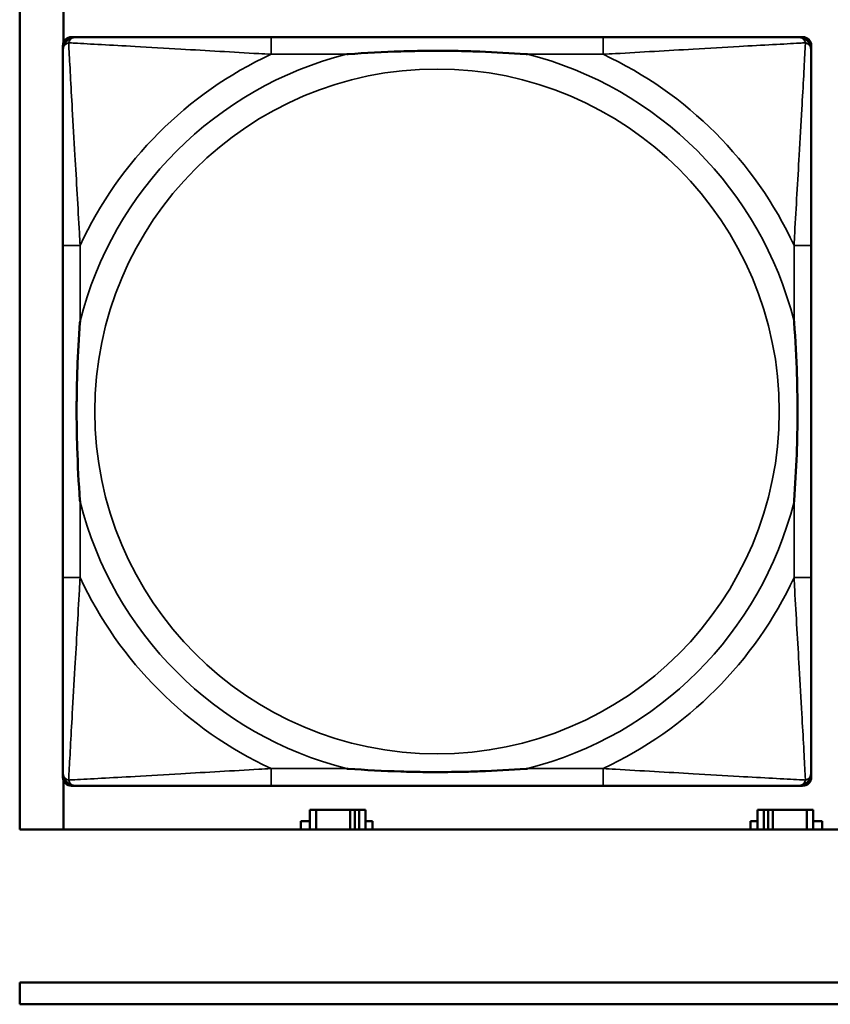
# Model space of a CAD drawing. Header units: inches. Extents: x 1.4 to 53.9, y 1.3 to 58.
# Tile 77 of 227: x 19.4 to 20.2, y 39.3 to 40.2. Entities that reach past the tile are written whole.
import ezdxf

# ---------------------------------------------------------------- set-up
doc = ezdxf.new("R2010")
doc.units = ezdxf.units.IN
doc.header["$MEASUREMENT"] = 0
doc.layers.add('Visible (ANSI)', color=7, linetype='Continuous', lineweight=50)
doc.layers.add('Visible Narrow (ANSI)', color=7, linetype='Continuous', lineweight=35)

msp = doc.modelspace()

# ---------------------------------------------------------------- linework, layer by layer
at = {"layer": 'Visible (ANSI)'}
for p, q in [((19.42871, 39.43144), (19.42871, 41.63609)), ((19.46871, 40.1511), (19.46871, 40.19617)), ((19.47613, 40.15636), (19.48008, 40.15636)), ((19.96275, 40.15636), (19.65882, 40.15636)), ((20.14149, 40.15636), (20.14543, 40.15636)), ((19.46826, 39.4792), (19.46826, 40.14849)), ((20.1533, 40.14849), (20.1533, 40.14455)), ((19.46827, 39.96581), (19.46827, 39.66189)), ((20.1533, 39.66189), (20.1533, 39.96581)), ((20.1533, 39.48314), (20.1533, 39.4792)), ((19.46871, 39.43144), (19.46871, 39.47659)), ((20.14543, 39.47132), (19.47613, 39.47132)), ((19.65882, 39.47133), (19.96275, 39.47133)), ((19.70003, 39.44942), (19.69421, 39.44942)), ((19.69421, 39.44942), (19.69421, 39.43144)), ((19.70003, 39.44942), (19.73133, 39.44942)), ((19.70003, 39.43144), (19.70003, 39.44942)), ((19.73133, 39.43144), (19.73133, 39.44942)), ((19.73133, 39.44942), (19.7354, 39.44942)), ((19.7354, 39.44942), (19.7354, 39.43144)), ((19.7354, 39.44942), (19.73938, 39.44942)), ((19.74521, 39.44942), (19.73938, 39.44942)), ((19.73938, 39.44942), (19.73938, 39.43144)), ((19.74521, 39.43144), (19.74521, 39.44942)), ((20.11003, 39.44942), (20.10421, 39.44942)), ((20.10421, 39.44942), (20.10421, 39.43144)), ((20.11003, 39.44942), (20.11401, 39.44942)), ((20.11003, 39.43144), (20.11003, 39.44942)), ((20.11401, 39.43144), (20.11401, 39.44942)), ((20.11401, 39.44942), (20.11808, 39.44942)), ((20.11808, 39.44942), (20.11808, 39.43144)), ((20.11808, 39.44942), (20.14938, 39.44942)), ((20.14938, 39.44942), (20.14938, 39.43144)), ((20.15521, 39.44942), (20.14938, 39.44942)), ((20.15521, 39.43144), (20.15521, 39.44942)), ((19.6861, 39.43144), (19.6861, 39.43892)), ((19.6861, 39.43892), (19.69421, 39.43892)), ((19.74521, 39.43892), (19.75168, 39.43892)), ((19.75168, 39.43892), (19.75168, 39.43144)), ((20.09773, 39.43144), (20.09773, 39.43892)), ((20.09773, 39.43892), (20.10421, 39.43892)), ((20.15521, 39.43892), (20.16331, 39.43892)), ((20.16331, 39.43892), (20.16331, 39.43144)), ((36.52274, 39.43144), (19.42871, 39.43144)), ((19.42871, 39.29144), (27.57573, 39.29144)), ((19.42871, 39.27144), (19.42871, 39.29144)), ((27.57573, 39.27144), (19.42871, 39.27144))]:
    msp.add_line(p, q, dxfattribs=at)
for centre, radius, start, end in [((19.47613, 40.14849), 0.00787, 90, 180), ((19.48008, 40.14455), 0.01181, 90.00001, 180), ((20.14149, 40.14455), 0.01181, 0, 89.99999), ((20.14543, 40.14849), 0.00787, 0, 90), ((19.48008, 39.48314), 0.01181, 180, 269.99999), ((20.14149, 39.48314), 0.01181, 270.00001, 360), ((19.47613, 39.4792), 0.00787, 180, 270), ((20.14543, 39.4792), 0.00787, 270, 0)]:
    msp.add_arc(centre, radius, start, end, dxfattribs=at)
for points, knots in [([(19.65882, 40.15636), (19.65525, 40.15636), (19.65166, 40.15636), (19.64807, 40.15636), (19.61486, 40.15636), (19.58115, 40.15636), (19.55029, 40.15636), (19.52335, 40.15636), (19.4978, 40.15636), (19.48436, 40.15636), (19.48275, 40.15636), (19.48132, 40.15636), (19.48008, 40.15636)], [0, 0, 0, 0, 0.0272471, 0.0272471, 0.0272471, 0.2790553, 0.2790553, 0.2790553, 0.4988354, 0.4988354, 0.4988354, 0.5252205, 0.5252205, 0.5252205, 0.5252205]), ([(20.14149, 40.15636), (20.1266, 40.15636), (20.085, 40.15636), (20.04436, 40.15636), (20.01783, 40.15636), (19.98997, 40.15636), (19.96275, 40.15636)], [-0.5252205, -0.5252205, -0.5252205, -0.5252205, -0.20743, -0.20743, -0.20743, 0, 0, 0, 0]), ([(19.46827, 40.14455), (19.46827, 40.12967), (19.46827, 40.08806), (19.46827, 40.04742), (19.46827, 40.02089), (19.46827, 39.99303), (19.46827, 39.96581)], [-0.5252205, -0.5252205, -0.5252205, -0.5252205, -0.20743, -0.20743, -0.20743, 0, 0, 0, 0]), ([(19.72804, 40.14062), (19.72847, 40.14065), (19.72891, 40.14068), (19.74541, 40.14193), (19.76148, 40.14279), (19.78443, 40.14349), (19.79113, 40.14363), (19.80031, 40.14375), (19.80278, 40.14377), (19.80686, 40.14379), (19.80846, 40.14379), (19.81159, 40.14379), (19.81312, 40.14379), (19.81669, 40.14378), (19.81873, 40.14377), (19.82491, 40.14371), (19.82904, 40.14365), (19.83877, 40.14344), (19.84437, 40.14328), (19.86414, 40.14256), (19.87818, 40.14177), (19.89266, 40.14068), (19.8931, 40.14065), (19.89353, 40.14062)], [-0.416114, -0.416114, -0.416114, -0.416114, -0.4127691, -0.4127691, -0.2896446, -0.2896446, -0.2388934, -0.2388934, -0.2201881, -0.2201881, -0.2080204, -0.2080204, -0.196499, -0.196499, -0.1809939, -0.1809939, -0.149741, -0.149741, -0.1073162, -0.1073162, 0, 0, 0.0033356, 0.0033356, 0.0033356, 0.0033356]), ([(20.1533, 39.96581), (20.1533, 39.96939), (20.1533, 39.97297), (20.1533, 39.97657), (20.1533, 40.00978), (20.1533, 40.04348), (20.1533, 40.07435), (20.1533, 40.10129), (20.1533, 40.12684), (20.1533, 40.14027), (20.1533, 40.14189), (20.1533, 40.14332), (20.1533, 40.14455)], [0, 0, 0, 0, 0.0272471, 0.0272471, 0.0272471, 0.2790553, 0.2790553, 0.2790553, 0.4988354, 0.4988354, 0.4988354, 0.5252205, 0.5252205, 0.5252205, 0.5252205]), ([(19.48402, 39.7311), (19.48398, 39.73154), (19.48395, 39.73197), (19.48271, 39.74848), (19.48185, 39.76454), (19.48114, 39.78749), (19.481, 39.79419), (19.48089, 39.80337), (19.48087, 39.80584), (19.48084, 39.80992), (19.48084, 39.81153), (19.48084, 39.81466), (19.48084, 39.81618), (19.48085, 39.81975), (19.48087, 39.8218), (19.48092, 39.82798), (19.48099, 39.8321), (19.48119, 39.84183), (19.48135, 39.84743), (19.48207, 39.8672), (19.48286, 39.88124), (19.48395, 39.89572), (19.48398, 39.89616), (19.48402, 39.8966)], [-0.416114, -0.416114, -0.416114, -0.416114, -0.4127691, -0.4127691, -0.2896446, -0.2896446, -0.2388934, -0.2388934, -0.2201881, -0.2201881, -0.2080204, -0.2080204, -0.196499, -0.196499, -0.1809939, -0.1809939, -0.149741, -0.149741, -0.1073162, -0.1073162, 0, 0, 0.0033356, 0.0033356, 0.0033356, 0.0033356]), ([(20.13755, 39.8966), (20.13758, 39.89616), (20.13762, 39.89572), (20.13886, 39.87922), (20.13972, 39.86316), (20.14043, 39.8402), (20.14057, 39.8335), (20.14068, 39.82433), (20.1407, 39.82186), (20.14072, 39.81778), (20.14073, 39.81617), (20.14073, 39.81304), (20.14073, 39.81152), (20.14072, 39.80795), (20.1407, 39.8059), (20.14064, 39.79972), (20.14058, 39.79559), (20.14038, 39.78586), (20.14022, 39.78026), (20.1395, 39.7605), (20.13871, 39.74645), (20.13762, 39.73197), (20.13758, 39.73154), (20.13755, 39.7311)], [-0.416114, -0.416114, -0.416114, -0.416114, -0.4127691, -0.4127691, -0.2896446, -0.2896446, -0.2388934, -0.2388934, -0.2201881, -0.2201881, -0.2080204, -0.2080204, -0.196499, -0.196499, -0.1809939, -0.1809939, -0.149741, -0.149741, -0.1073162, -0.1073162, 0, 0, 0.0033356, 0.0033356, 0.0033356, 0.0033356]), ([(19.46827, 39.66189), (19.46827, 39.63466), (19.46827, 39.60681), (19.46827, 39.58028), (19.46827, 39.53963), (19.46827, 39.49803), (19.46827, 39.48314)], [3.9382945, 3.9382945, 3.9382945, 3.9382945, 4.1457245, 4.1457245, 4.1457245, 4.463515, 4.463515, 4.463515, 4.463515]), ([(20.1533, 39.48314), (20.1533, 39.49803), (20.1533, 39.53963), (20.1533, 39.58028), (20.1533, 39.60681), (20.1533, 39.63466), (20.1533, 39.66189)], [-0.5252205, -0.5252205, -0.5252205, -0.5252205, -0.20743, -0.20743, -0.20743, 0, 0, 0, 0]), ([(19.89353, 39.48708), (19.8931, 39.48705), (19.89266, 39.48701), (19.87818, 39.48592), (19.86414, 39.48513), (19.84437, 39.48441), (19.83877, 39.48425), (19.82904, 39.48405), (19.82491, 39.48399), (19.81873, 39.48393), (19.81669, 39.48392), (19.81312, 39.4839), (19.81159, 39.4839), (19.80846, 39.4839), (19.80686, 39.48391), (19.80278, 39.48393), (19.80031, 39.48395), (19.79113, 39.48406), (19.78443, 39.4842), (19.76148, 39.48491), (19.74541, 39.48577), (19.72891, 39.48701), (19.72847, 39.48705), (19.72804, 39.48708)], [-0.4149464, -0.4149464, -0.4149464, -0.4149464, -0.41162, -0.41162, -0.3046026, -0.3046026, -0.2622958, -0.2622958, -0.23113, -0.23113, -0.215668, -0.215668, -0.2041787, -0.2041787, -0.1920448, -0.1920448, -0.1733916, -0.1733916, -0.1227817, -0.1227817, 0, 0, 0.0033356, 0.0033356, 0.0033356, 0.0033356]), ([(19.48008, 39.47133), (19.49497, 39.47133), (19.53657, 39.47133), (19.57721, 39.47133), (19.60374, 39.47133), (19.6316, 39.47133), (19.65882, 39.47133)], [-0.5252205, -0.5252205, -0.5252205, -0.5252205, -0.20743, -0.20743, -0.20743, 0, 0, 0, 0]), ([(19.96275, 39.47133), (19.98997, 39.47133), (20.01783, 39.47133), (20.04436, 39.47133), (20.085, 39.47133), (20.1266, 39.47133), (20.14149, 39.47133)], [3.9382945, 3.9382945, 3.9382945, 3.9382945, 4.1457245, 4.1457245, 4.1457245, 4.463515, 4.463515, 4.463515, 4.463515])]:
    msp.add_open_spline(points, degree=3, knots=knots, dxfattribs=at)
at = {"layer": 'Visible Narrow (ANSI)'}
for p, q in [((19.65882, 40.15636), (19.65882, 40.14062)), ((19.96275, 40.15636), (19.96275, 40.14062)), ((19.65882, 40.14062), (19.72804, 40.14062)), ((19.89353, 40.14062), (19.96275, 40.14062)), ((19.48402, 39.96581), (19.46827, 39.96581)), ((19.48402, 39.8966), (19.48402, 39.96581)), ((20.1533, 39.96581), (20.13755, 39.96581)), ((20.13755, 39.96581), (20.13755, 39.8966)), ((19.48402, 39.66189), (19.48402, 39.7311)), ((20.13755, 39.7311), (20.13755, 39.66189)), ((19.48402, 39.66189), (19.46827, 39.66189)), ((20.1533, 39.66189), (20.13755, 39.66189)), ((19.65882, 39.48708), (19.65882, 39.47133)), ((19.72804, 39.48708), (19.65882, 39.48708)), ((19.96275, 39.48708), (19.89353, 39.48708)), ((19.96275, 39.48708), (19.96275, 39.47133))]:
    msp.add_line(p, q, dxfattribs=at)
msp.add_circle((19.81078, 39.81385), 0.31328, dxfattribs=at)
for radius, start, end in [(0.33708, 104.21029, 165.78971), (0.36037, 114.94069, 155.05931), (0.33708, 14.21029, 75.78971), (0.36037, 24.94069, 65.05931), (0.33708, 194.21029, 255.78971), (0.33708, 284.21029, 345.78971), (0.36037, 204.94069, 245.05931), (0.36037, 294.94069, 335.05931)]:
    msp.add_arc((19.81078, 39.81385), radius, start, end, dxfattribs=at)
for points, knots in [([(19.46827, 40.14455), (19.46827, 40.14516), (19.46834, 40.14572), (19.46858, 40.14671), (19.46875, 40.14714), (19.46908, 40.1478), (19.46922, 40.14804), (19.46948, 40.14842), (19.46959, 40.14855), (19.46993, 40.14896), (19.47017, 40.14921), (19.47088, 40.14982), (19.47138, 40.15015), (19.47243, 40.15069), (19.47297, 40.1509), (19.47355, 40.15108)], [-0.02627331, -0.02627331, -0.02627331, -0.02627331, -0.02158775, -0.02158775, -0.01736415, -0.01736415, -0.0147244, -0.0147244, -0.01307456, -0.01307456, -0.00977487, -0.00977487, -0.00449537, -0.00449537, 0.00012419, 0.00012419, 0.00012419, 0.00012419]), ([(19.47355, 40.15108), (19.47373, 40.15167), (19.47394, 40.1522), (19.47448, 40.15325), (19.47481, 40.15375), (19.47542, 40.15446), (19.47567, 40.15471), (19.47608, 40.15504), (19.47622, 40.15515), (19.47659, 40.15541), (19.47683, 40.15555), (19.47749, 40.15589), (19.47792, 40.15605), (19.47891, 40.15629), (19.47947, 40.15636), (19.48008, 40.15636)], [-0.00012419, -0.00012419, -0.00012419, -0.00012419, 0.00449537, 0.00449537, 0.00977487, 0.00977487, 0.01307456, 0.01307456, 0.0147244, 0.0147244, 0.01736415, 0.01736415, 0.02158775, 0.02158775, 0.02627331, 0.02627331, 0.02627331, 0.02627331]), ([(19.48402, 39.96581), (19.48381, 39.96956), (19.48361, 39.97333), (19.48208, 40.00069), (19.48065, 40.02487), (19.47844, 40.06271), (19.47763, 40.07676), (19.47564, 40.112), (19.47455, 40.13212), (19.47374, 40.14755), (19.47364, 40.14938), (19.47355, 40.15108)], [0, 0, 0, 0, 0.0278591, 0.0278591, 0.201273, 0.201273, 0.3066357, 0.3066357, 0.475216, 0.475216, 0.5007189, 0.5007189, 0.5007189, 0.5007189]), ([(19.47355, 40.15108), (19.47525, 40.15099), (19.47708, 40.1509), (19.49252, 40.15008), (19.51264, 40.149), (19.54787, 40.147), (19.56192, 40.14619), (19.59976, 40.14398), (19.62394, 40.14255), (19.6513, 40.14103), (19.65507, 40.14082), (19.65882, 40.14062)], [-0.5007189, -0.5007189, -0.5007189, -0.5007189, -0.475216, -0.475216, -0.3066357, -0.3066357, -0.201273, -0.201273, -0.0278591, -0.0278591, 0, 0, 0, 0]), ([(19.96275, 40.14062), (19.96649, 40.14082), (19.97027, 40.14103), (19.99762, 40.14255), (20.02181, 40.14398), (20.05964, 40.14619), (20.0737, 40.147), (20.10893, 40.149), (20.12905, 40.15008), (20.14449, 40.1509), (20.14632, 40.15099), (20.14802, 40.15108)], [0, 0, 0, 0, 0.0278591, 0.0278591, 0.201273, 0.201273, 0.3066357, 0.3066357, 0.475216, 0.475216, 0.5007189, 0.5007189, 0.5007189, 0.5007189]), ([(20.14802, 40.15108), (20.14793, 40.14938), (20.14783, 40.14755), (20.14702, 40.13212), (20.14593, 40.112), (20.14394, 40.07676), (20.14313, 40.06271), (20.14092, 40.02487), (20.13948, 40.00069), (20.13796, 39.97333), (20.13775, 39.96956), (20.13755, 39.96581)], [-0.5007189, -0.5007189, -0.5007189, -0.5007189, -0.475216, -0.475216, -0.3066357, -0.3066357, -0.201273, -0.201273, -0.0278591, -0.0278591, 0, 0, 0, 0]), ([(20.14149, 40.15636), (20.1421, 40.15636), (20.14266, 40.15629), (20.14365, 40.15605), (20.14408, 40.15589), (20.14474, 40.15555), (20.14498, 40.15541), (20.14535, 40.15515), (20.14549, 40.15504), (20.14589, 40.15471), (20.14615, 40.15446), (20.14676, 40.15375), (20.14709, 40.15325), (20.14763, 40.1522), (20.14784, 40.15167), (20.14802, 40.15108)], [-0.02627331, -0.02627331, -0.02627331, -0.02627331, -0.02158775, -0.02158775, -0.01736415, -0.01736415, -0.0147244, -0.0147244, -0.01307456, -0.01307456, -0.00977487, -0.00977487, -0.00449537, -0.00449537, 0.00012419, 0.00012419, 0.00012419, 0.00012419]), ([(20.14802, 40.15108), (20.1486, 40.1509), (20.14914, 40.15069), (20.15019, 40.15015), (20.15068, 40.14982), (20.15139, 40.14921), (20.15164, 40.14896), (20.15198, 40.14855), (20.15208, 40.14842), (20.15234, 40.14804), (20.15249, 40.1478), (20.15282, 40.14714), (20.15298, 40.14671), (20.15323, 40.14572), (20.1533, 40.14516), (20.1533, 40.14455)], [-0.00012419, -0.00012419, -0.00012419, -0.00012419, 0.00449537, 0.00449537, 0.00977487, 0.00977487, 0.01307456, 0.01307456, 0.0147244, 0.0147244, 0.01736415, 0.01736415, 0.02158775, 0.02158775, 0.02627331, 0.02627331, 0.02627331, 0.02627331]), ([(19.47355, 39.47662), (19.47364, 39.47831), (19.47374, 39.48015), (19.47455, 39.49558), (19.47564, 39.5157), (19.47763, 39.55093), (19.47844, 39.56499), (19.48065, 39.60283), (19.48208, 39.62701), (19.48361, 39.65436), (19.48381, 39.65814), (19.48402, 39.66189)], [-4.4390134, -4.4390134, -4.4390134, -4.4390134, -4.4135105, -4.4135105, -4.2449302, -4.2449302, -4.1395675, -4.1395675, -3.9661536, -3.9661536, -3.9382945, -3.9382945, -3.9382945, -3.9382945]), ([(20.13755, 39.66189), (20.13775, 39.65814), (20.13796, 39.65436), (20.13948, 39.62701), (20.14092, 39.60283), (20.14313, 39.56499), (20.14394, 39.55093), (20.14593, 39.5157), (20.14702, 39.49558), (20.14783, 39.48015), (20.14793, 39.47831), (20.14802, 39.47662)], [0, 0, 0, 0, 0.0278591, 0.0278591, 0.201273, 0.201273, 0.3066357, 0.3066357, 0.475216, 0.475216, 0.5007189, 0.5007189, 0.5007189, 0.5007189]), ([(19.47355, 39.47662), (19.47297, 39.47679), (19.47243, 39.47701), (19.47138, 39.47754), (19.47088, 39.47787), (19.47017, 39.47848), (19.46993, 39.47874), (19.46959, 39.47914), (19.46948, 39.47928), (19.46922, 39.47965), (19.46908, 39.4799), (19.46875, 39.48055), (19.46858, 39.48099), (19.46834, 39.48197), (19.46827, 39.48253), (19.46827, 39.48314)], [-0.00012419, -0.00012419, -0.00012419, -0.00012419, 0.00449537, 0.00449537, 0.00977487, 0.00977487, 0.01307456, 0.01307456, 0.0147244, 0.0147244, 0.01736415, 0.01736415, 0.02158775, 0.02158775, 0.02627331, 0.02627331, 0.02627331, 0.02627331]), ([(19.65882, 39.48708), (19.65507, 39.48688), (19.6513, 39.48667), (19.62394, 39.48515), (19.59976, 39.48371), (19.56192, 39.48151), (19.54787, 39.48069), (19.51264, 39.4787), (19.49252, 39.47761), (19.47708, 39.4768), (19.47525, 39.4767), (19.47355, 39.47662)], [0, 0, 0, 0, 0.0278591, 0.0278591, 0.201273, 0.201273, 0.3066357, 0.3066357, 0.475216, 0.475216, 0.5007189, 0.5007189, 0.5007189, 0.5007189]), ([(20.14802, 39.47662), (20.14632, 39.4767), (20.14449, 39.4768), (20.12905, 39.47761), (20.10893, 39.4787), (20.0737, 39.48069), (20.05964, 39.48151), (20.02181, 39.48371), (19.99762, 39.48515), (19.97027, 39.48667), (19.96649, 39.48688), (19.96275, 39.48708)], [-4.4390134, -4.4390134, -4.4390134, -4.4390134, -4.4135105, -4.4135105, -4.2449302, -4.2449302, -4.1395675, -4.1395675, -3.9661536, -3.9661536, -3.9382945, -3.9382945, -3.9382945, -3.9382945]), ([(20.1533, 39.48314), (20.1533, 39.48253), (20.15323, 39.48197), (20.15298, 39.48099), (20.15282, 39.48055), (20.15249, 39.4799), (20.15234, 39.47965), (20.15208, 39.47928), (20.15198, 39.47914), (20.15164, 39.47874), (20.15139, 39.47848), (20.15068, 39.47787), (20.15019, 39.47754), (20.14914, 39.47701), (20.1486, 39.47679), (20.14802, 39.47662)], [-0.02627331, -0.02627331, -0.02627331, -0.02627331, -0.02158775, -0.02158775, -0.01736415, -0.01736415, -0.0147244, -0.0147244, -0.01307456, -0.01307456, -0.00977487, -0.00977487, -0.00449537, -0.00449537, 0.00012419, 0.00012419, 0.00012419, 0.00012419]), ([(19.48008, 39.47133), (19.47947, 39.47133), (19.47891, 39.4714), (19.47792, 39.47165), (19.47749, 39.47181), (19.47683, 39.47214), (19.47659, 39.47229), (19.47622, 39.47255), (19.47608, 39.47265), (19.47567, 39.47299), (19.47542, 39.47324), (19.47481, 39.47395), (19.47448, 39.47444), (19.47394, 39.47549), (19.47373, 39.47603), (19.47355, 39.47662)], [-0.02627331, -0.02627331, -0.02627331, -0.02627331, -0.02158775, -0.02158775, -0.01736415, -0.01736415, -0.0147244, -0.0147244, -0.01307456, -0.01307456, -0.00977487, -0.00977487, -0.00449537, -0.00449537, 0.00012419, 0.00012419, 0.00012419, 0.00012419]), ([(20.14802, 39.47662), (20.14784, 39.47603), (20.14763, 39.47549), (20.14709, 39.47444), (20.14676, 39.47395), (20.14615, 39.47324), (20.14589, 39.47299), (20.14549, 39.47265), (20.14535, 39.47255), (20.14498, 39.47229), (20.14474, 39.47214), (20.14408, 39.47181), (20.14365, 39.47165), (20.14266, 39.4714), (20.1421, 39.47133), (20.14149, 39.47133)], [-0.00012419, -0.00012419, -0.00012419, -0.00012419, 0.00449537, 0.00449537, 0.00977487, 0.00977487, 0.01307456, 0.01307456, 0.0147244, 0.0147244, 0.01736415, 0.01736415, 0.02158775, 0.02158775, 0.02627331, 0.02627331, 0.02627331, 0.02627331])]:
    msp.add_open_spline(points, degree=3, knots=knots, dxfattribs=at)

doc.saveas('drawing.dxf')
